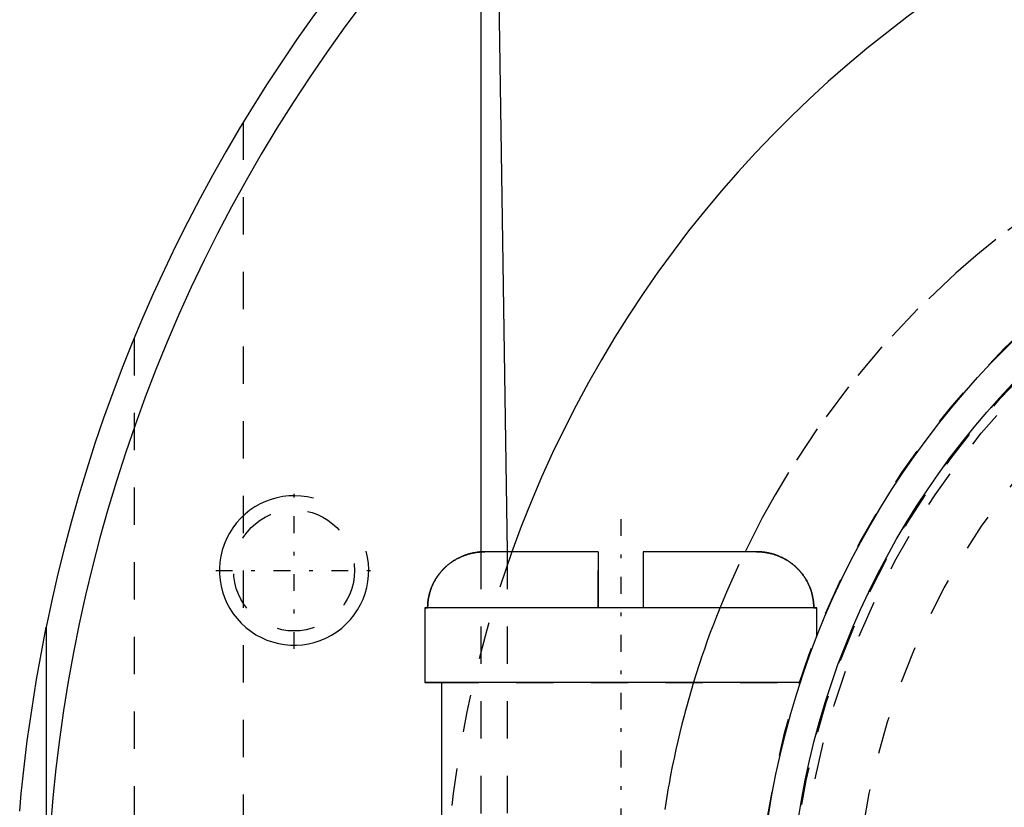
# Model space of a CAD drawing. Extents: x -394 to 171, y -70 to 72.
# Tile 3 of 11: x -392 to -366, y 4 to 25. Entities that reach past the tile are written whole.
import ezdxf

# ---------------------------------------------------------------- set-up
doc = ezdxf.new("R2010")
doc.units = 0
doc.linetypes.add('CENTER', pattern=[1.5, 0.45, -0.5, 0.05, -0.5])
doc.linetypes.add('DASHED', pattern=[2, 1, -1])
for name, color, linetype in [('AM_0', 7, 'CONTINUOUS'), ('AM_10', 7, 'CONTINUOUS'), ('AM_3', 7, 'DASHED'), ('AM_7', 7, 'CENTER')]:
    doc.layers.add(name, color=color, linetype=linetype)

msp = doc.modelspace()

# ---------------------------------------------------------------- linework, layer by layer
at = {"layer": 'AM_0', "color": 7, "linetype": 'CONTINUOUS'}
for p, q in [((-379.549, 27.783), (-379.291, 10.5)), ((-380, 27.295), (-380, 10.496)), ((-376.85, 10.5), (-379.89, 10.5)), ((-376.85, 10.5), (-376.85, 9)), ((-372.61, 10.5), (-375.65, 10.5)), ((-375.65, 10.5), (-375.65, 9)), ((-381.5, 9), (-381.5, 7)), ((-371, 9), (-381.5, 9)), ((-371, 8.216), (-371, 9)), ((-391.645, 8.483), (-391.645, 0.158)), ((-381.5, 7), (-381.054, 7)), ((-371.436, 7), (-381.5, 7)), ((-381.05, 7), (-381.05, -7)), ((-371.45, 6.957), (-371.45, 7))]:
    msp.add_line(p, q, dxfattribs=at)
for points in [[(-379.89, 10.5, 0), (-379.901, 10.5, 0), (-379.922, 10.5, 0), (-379.943, 10.499, 0), (-379.954, 10.499, 0), (-379.965, 10.498, 0), (-379.986, 10.497, 0), (-380.008, 10.496, 0), (-380.03, 10.494, 0), (-380.052, 10.492, 0), (-380.075, 10.489, 0), (-380.086, 10.488, 0), (-380.097, 10.486, 0), (-380.119, 10.483, 0), (-380.142, 10.48, 0), (-380.164, 10.476, 0), (-380.186, 10.472, 0), (-380.209, 10.468, 0), (-380.22, 10.465, 0), (-380.231, 10.463, 0), (-380.253, 10.458, 0), (-380.275, 10.453, 0), (-380.286, 10.45, 0), (-380.297, 10.447, 0), (-380.318, 10.441, 0), (-380.34, 10.435, 0), (-380.35, 10.432, 0), (-380.361, 10.428, 0), (-380.382, 10.422, 0), (-380.403, 10.415, 0), (-380.423, 10.407, 0), (-380.443, 10.4, 0), (-380.463, 10.392, 0), (-380.473, 10.388, 0), (-380.482, 10.385, 0), (-380.502, 10.377, 0), (-380.521, 10.368, 0), (-380.541, 10.359, 0), (-380.56, 10.35, 0), (-380.58, 10.341, 0), (-380.59, 10.336, 0), (-380.6, 10.331, 0), (-380.619, 10.321, 0), (-380.639, 10.31, 0), (-380.659, 10.299, 0), (-380.678, 10.288, 0), (-380.697, 10.277, 0), (-380.707, 10.271, 0), (-380.717, 10.265, 0), (-380.736, 10.253, 0), (-380.755, 10.24, 0), (-380.774, 10.227, 0), (-380.792, 10.214, 0), (-380.81, 10.201, 0), (-380.82, 10.194, 0), (-380.829, 10.188, 0), (-380.846, 10.174, 0), (-380.864, 10.16, 0), (-380.881, 10.146, 0), (-380.898, 10.132, 0), (-380.914, 10.118, 0), (-380.923, 10.11, 0), (-380.931, 10.103, 0), (-380.946, 10.089, 0), (-380.962, 10.074, 0), (-380.97, 10.067, 0), (-380.977, 10.059, 0), (-380.992, 10.045, 0), (-381.007, 10.029, 0), (-381.014, 10.022, 0), (-381.021, 10.014, 0), (-381.036, 9.998, 0), (-381.05, 9.982, 0), (-381.065, 9.965, 0), (-381.079, 9.948, 0), (-381.093, 9.931, 0), (-381.1, 9.922, 0), (-381.107, 9.913, 0), (-381.121, 9.896, 0), (-381.134, 9.877, 0), (-381.148, 9.859, 0), (-381.161, 9.84, 0), (-381.173, 9.822, 0), (-381.18, 9.812, 0), (-381.186, 9.803, 0), (-381.198, 9.784, 0), (-381.21, 9.764, 0), (-381.221, 9.745, 0), (-381.232, 9.725, 0), (-381.243, 9.706, 0), (-381.248, 9.696, 0), (-381.253, 9.686, 0), (-381.264, 9.667, 0), (-381.273, 9.647, 0), (-381.283, 9.628, 0), (-381.291, 9.608, 0), (-381.3, 9.589, 0), (-381.304, 9.579, 0), (-381.308, 9.57, 0), (-381.316, 9.55, 0), (-381.324, 9.53, 0), (-381.331, 9.51, 0), (-381.339, 9.49, 0), (-381.346, 9.469, 0), (-381.349, 9.459, 0), (-381.353, 9.448, 0), (-381.359, 9.427, 0), (-381.366, 9.406, 0), (-381.369, 9.395, 0), (-381.372, 9.384, 0), (-381.377, 9.362, 0), (-381.383, 9.34, 0), (-381.385, 9.329, 0), (-381.388, 9.318, 0), (-381.392, 9.296, 0), (-381.397, 9.274, 0), (-381.401, 9.251, 0), (-381.404, 9.229, 0), (-381.408, 9.207, 0), (-381.409, 9.196, 0), (-381.411, 9.184, 0), (-381.413, 9.162, 0), (-381.416, 9.14, 0), (-381.418, 9.118, 0), (-381.419, 9.096, 0), (-381.42, 9.074, 0), (-381.421, 9.064, 0), (-381.421, 9.053, 0), (-381.422, 9.032, 0), (-381.422, 9.01, 0), (-381.422, 9, 0)], [(-372.61, 10.5, 0), (-372.599, 10.5, 0), (-372.578, 10.5, 0), (-372.557, 10.499, 0), (-372.546, 10.499, 0), (-372.535, 10.498, 0), (-372.514, 10.497, 0), (-372.492, 10.496, 0), (-372.47, 10.494, 0), (-372.448, 10.492, 0), (-372.425, 10.489, 0), (-372.414, 10.488, 0), (-372.403, 10.486, 0), (-372.381, 10.483, 0), (-372.358, 10.48, 0), (-372.336, 10.476, 0), (-372.314, 10.472, 0), (-372.291, 10.468, 0), (-372.28, 10.465, 0), (-372.269, 10.463, 0), (-372.247, 10.458, 0), (-372.225, 10.453, 0), (-372.214, 10.45, 0), (-372.203, 10.447, 0), (-372.182, 10.441, 0), (-372.16, 10.435, 0), (-372.15, 10.432, 0), (-372.139, 10.428, 0), (-372.118, 10.422, 0), (-372.097, 10.415, 0), (-372.077, 10.407, 0), (-372.057, 10.4, 0), (-372.037, 10.392, 0), (-372.027, 10.388, 0), (-372.018, 10.385, 0), (-371.998, 10.377, 0), (-371.979, 10.368, 0), (-371.959, 10.359, 0), (-371.94, 10.35, 0), (-371.92, 10.341, 0), (-371.91, 10.336, 0), (-371.9, 10.331, 0), (-371.881, 10.321, 0), (-371.861, 10.31, 0), (-371.841, 10.299, 0), (-371.822, 10.288, 0), (-371.803, 10.277, 0), (-371.793, 10.271, 0), (-371.783, 10.265, 0), (-371.764, 10.253, 0), (-371.745, 10.24, 0), (-371.726, 10.227, 0), (-371.708, 10.214, 0), (-371.69, 10.201, 0), (-371.68, 10.194, 0), (-371.671, 10.188, 0), (-371.654, 10.174, 0), (-371.636, 10.16, 0), (-371.619, 10.146, 0), (-371.602, 10.132, 0), (-371.586, 10.118, 0), (-371.577, 10.11, 0), (-371.569, 10.103, 0), (-371.554, 10.089, 0), (-371.538, 10.074, 0), (-371.53, 10.067, 0), (-371.523, 10.059, 0), (-371.508, 10.045, 0), (-371.493, 10.029, 0), (-371.486, 10.022, 0), (-371.479, 10.014, 0), (-371.464, 9.998, 0), (-371.45, 9.982, 0), (-371.435, 9.965, 0), (-371.421, 9.948, 0), (-371.407, 9.931, 0), (-371.4, 9.922, 0), (-371.393, 9.913, 0), (-371.379, 9.896, 0), (-371.366, 9.877, 0), (-371.352, 9.859, 0), (-371.339, 9.84, 0), (-371.327, 9.822, 0), (-371.32, 9.812, 0), (-371.314, 9.803, 0), (-371.302, 9.784, 0), (-371.29, 9.764, 0), (-371.279, 9.745, 0), (-371.268, 9.725, 0), (-371.257, 9.706, 0), (-371.252, 9.696, 0), (-371.247, 9.686, 0), (-371.236, 9.667, 0), (-371.227, 9.647, 0), (-371.217, 9.628, 0), (-371.209, 9.608, 0), (-371.2, 9.589, 0), (-371.196, 9.579, 0), (-371.192, 9.57, 0), (-371.184, 9.55, 0), (-371.176, 9.53, 0), (-371.169, 9.51, 0), (-371.161, 9.49, 0), (-371.154, 9.469, 0), (-371.151, 9.459, 0), (-371.147, 9.448, 0), (-371.141, 9.427, 0), (-371.134, 9.406, 0), (-371.131, 9.395, 0), (-371.128, 9.384, 0), (-371.123, 9.362, 0), (-371.117, 9.34, 0), (-371.115, 9.329, 0), (-371.112, 9.318, 0), (-371.108, 9.296, 0), (-371.103, 9.274, 0), (-371.099, 9.251, 0), (-371.096, 9.229, 0), (-371.092, 9.207, 0), (-371.091, 9.196, 0), (-371.089, 9.184, 0), (-371.087, 9.162, 0), (-371.084, 9.14, 0), (-371.082, 9.118, 0), (-371.081, 9.096, 0), (-371.08, 9.074, 0), (-371.079, 9.064, 0), (-371.079, 9.053, 0), (-371.078, 9.032, 0), (-371.078, 9.01, 0), (-371.078, 9, 0)], [(-371.078, 9, 0), (-371.078, 9.01, 0), (-371.078, 9.032, 0), (-371.079, 9.053, 0), (-371.079, 9.064, 0), (-371.08, 9.074, 0), (-371.081, 9.096, 0), (-371.082, 9.118, 0), (-371.084, 9.14, 0), (-371.087, 9.162, 0), (-371.089, 9.184, 0), (-371.091, 9.196, 0), (-371.092, 9.207, 0), (-371.096, 9.229, 0), (-371.099, 9.251, 0), (-371.103, 9.274, 0), (-371.108, 9.296, 0), (-371.112, 9.318, 0), (-371.115, 9.329, 0), (-371.117, 9.34, 0), (-371.123, 9.362, 0), (-371.128, 9.384, 0), (-371.131, 9.395, 0), (-371.134, 9.406, 0), (-371.141, 9.427, 0), (-371.147, 9.448, 0), (-371.151, 9.459, 0), (-371.154, 9.469, 0), (-371.161, 9.49, 0), (-371.169, 9.51, 0), (-371.176, 9.53, 0), (-371.184, 9.55, 0), (-371.192, 9.57, 0), (-371.196, 9.579, 0), (-371.2, 9.589, 0), (-371.209, 9.608, 0), (-371.217, 9.628, 0), (-371.227, 9.647, 0), (-371.236, 9.667, 0), (-371.247, 9.686, 0), (-371.252, 9.696, 0), (-371.257, 9.706, 0), (-371.268, 9.725, 0), (-371.279, 9.745, 0), (-371.29, 9.764, 0), (-371.302, 9.784, 0), (-371.314, 9.803, 0), (-371.32, 9.812, 0), (-371.327, 9.822, 0), (-371.339, 9.84, 0), (-371.352, 9.859, 0), (-371.366, 9.877, 0), (-371.379, 9.896, 0), (-371.393, 9.913, 0), (-371.4, 9.922, 0), (-371.407, 9.931, 0), (-371.421, 9.948, 0), (-371.435, 9.965, 0), (-371.45, 9.982, 0), (-371.464, 9.998, 0), (-371.479, 10.014, 0), (-371.486, 10.022, 0), (-371.493, 10.029, 0), (-371.508, 10.045, 0), (-371.523, 10.059, 0), (-371.53, 10.067, 0), (-371.538, 10.074, 0), (-371.554, 10.089, 0), (-371.569, 10.103, 0), (-371.577, 10.11, 0), (-371.586, 10.118, 0), (-371.602, 10.132, 0), (-371.619, 10.146, 0), (-371.636, 10.16, 0), (-371.654, 10.174, 0), (-371.671, 10.188, 0), (-371.68, 10.194, 0), (-371.69, 10.201, 0), (-371.708, 10.214, 0), (-371.726, 10.227, 0), (-371.745, 10.24, 0), (-371.764, 10.253, 0), (-371.783, 10.265, 0), (-371.793, 10.271, 0), (-371.803, 10.277, 0), (-371.822, 10.288, 0), (-371.841, 10.299, 0), (-371.861, 10.31, 0), (-371.881, 10.321, 0), (-371.9, 10.331, 0), (-371.91, 10.336, 0), (-371.92, 10.341, 0), (-371.94, 10.35, 0), (-371.959, 10.359, 0), (-371.979, 10.368, 0), (-371.998, 10.377, 0), (-372.018, 10.385, 0), (-372.027, 10.388, 0), (-372.037, 10.392, 0), (-372.057, 10.4, 0), (-372.077, 10.407, 0), (-372.097, 10.415, 0), (-372.118, 10.422, 0), (-372.139, 10.428, 0), (-372.15, 10.432, 0), (-372.16, 10.435, 0), (-372.182, 10.441, 0), (-372.203, 10.447, 0), (-372.214, 10.45, 0), (-372.225, 10.453, 0), (-372.247, 10.458, 0), (-372.269, 10.463, 0), (-372.28, 10.465, 0), (-372.291, 10.468, 0), (-372.314, 10.472, 0), (-372.336, 10.476, 0), (-372.358, 10.48, 0), (-372.381, 10.483, 0), (-372.403, 10.486, 0), (-372.414, 10.488, 0), (-372.425, 10.489, 0), (-372.448, 10.492, 0), (-372.47, 10.494, 0), (-372.492, 10.496, 0), (-372.514, 10.497, 0), (-372.535, 10.498, 0), (-372.546, 10.499, 0), (-372.557, 10.499, 0), (-372.578, 10.5, 0), (-372.599, 10.5, 0), (-372.61, 10.5, 0)], [(-392.351, 3.555, 0), (-392.309, 4.027, 0), (-392.286, 4.263, 0), (-392.261, 4.499, 0), (-392.208, 4.971, 0), (-392.15, 5.442, 0), (-391.905, 7.084, 0), (-391.645, 8.483, 0)]]:
    msp.add_polyline3d(points, dxfattribs=at)
for radius in [22.55, 21.75]:
    msp.add_circle((-350, 0), radius, dxfattribs=at)
for radius, start, end in [(41.645, 74.9953, 285.0047), (42.5, 106.8188, 168.4858), (40.559, 24.5423, 136.7643), (31, 193.0503, 160.2017)]:
    msp.add_arc((-350, 0), radius, start, end, dxfattribs=at)
at = {"layer": 'AM_10', "color": 7, "linetype": 'CONTINUOUS'}
msp.add_arc((-385, 10), 2, 75, 15, dxfattribs=at)
at = {"layer": 'AM_3', "color": 6, "linetype": 'DASHED'}
for p, q in [((-386.365, 21.997), (-386.365, -21.997)), ((-389.281, 16.224), (-389.281, -16.224)), ((-380, 10.496), (-380, -7.81)), ((-379.291, 10.5), (-379.288, -10.158)), ((-376.85, 9), (-376.85, 10.5)), ((-376.85, 9), (-376.85, 10.5)), ((-376.85, 9), (-376.85, 10.5)), ((-375.65, 10.5), (-375.65, 9)), ((-375.65, 10.5), (-375.65, 9)), ((-375.65, 10.5), (-375.65, 9)), ((-381.5, 9), (-381.422, 9)), ((-371.078, 9), (-371, 9)), ((-381.054, 7), (-371.436, 7))]:
    msp.add_line(p, q, dxfattribs=at)
for points in [[(-365.074, 19.697, 0), (-366.198, 18.862, 0), (-366.741, 18.42, 0), (-367.271, 17.963, 0), (-368.29, 17.003, 0), (-369.251, 15.986, 0), (-370.151, 14.914, 0), (-370.988, 13.792, 0), (-371.757, 12.624, 0), (-372.116, 12.023, 0), (-372.458, 11.412, 0), (-373.086, 10.162, 0), (-373.419, 9.417, 0), (-373.509, 9.202, 0), (-373.598, 8.986, 0), (-373.641, 8.878, 0), (-373.684, 8.769, 0), (-373.768, 8.552, 0), (-373.85, 8.334, 0), (-373.93, 8.115, 0), (-374.008, 7.895, 0), (-374.083, 7.674, 0), (-374.12, 7.564, 0), (-374.157, 7.453, 0), (-374.228, 7.231, 0), (-374.297, 7.008, 0), (-374.364, 6.785, 0), (-374.429, 6.561, 0), (-374.491, 6.336, 0), (-374.522, 6.224, 0), (-374.552, 6.111, 0), (-374.61, 5.885, 0), (-374.666, 5.659, 0), (-374.72, 5.432, 0), (-374.772, 5.205, 0), (-374.821, 4.977, 0), (-374.845, 4.863, 0), (-374.868, 4.748, 0), (-374.913, 4.52, 0), (-374.956, 4.29, 0), (-374.977, 4.176, 0), (-374.997, 4.061, 0), (-375.035, 3.831, 0), (-375.071, 3.6, 0)], [(-381.422, 9, 0), (-381.422, 9.01, 0), (-381.422, 9.032, 0), (-381.421, 9.053, 0), (-381.421, 9.064, 0), (-381.42, 9.074, 0), (-381.419, 9.096, 0), (-381.418, 9.118, 0), (-381.416, 9.14, 0), (-381.413, 9.162, 0), (-381.411, 9.184, 0), (-381.409, 9.196, 0), (-381.408, 9.207, 0), (-381.404, 9.229, 0), (-381.401, 9.251, 0), (-381.397, 9.274, 0), (-381.392, 9.296, 0), (-381.388, 9.318, 0), (-381.385, 9.329, 0), (-381.383, 9.34, 0), (-381.377, 9.362, 0), (-381.372, 9.384, 0), (-381.369, 9.395, 0), (-381.366, 9.406, 0), (-381.359, 9.427, 0), (-381.353, 9.448, 0), (-381.349, 9.459, 0), (-381.346, 9.469, 0), (-381.339, 9.49, 0), (-381.331, 9.51, 0), (-381.324, 9.53, 0), (-381.316, 9.55, 0), (-381.308, 9.57, 0), (-381.304, 9.579, 0), (-381.3, 9.589, 0), (-381.291, 9.608, 0), (-381.283, 9.628, 0), (-381.273, 9.647, 0), (-381.264, 9.667, 0), (-381.253, 9.686, 0), (-381.248, 9.696, 0), (-381.243, 9.706, 0), (-381.232, 9.725, 0), (-381.221, 9.745, 0), (-381.21, 9.764, 0), (-381.198, 9.784, 0), (-381.186, 9.803, 0), (-381.18, 9.812, 0), (-381.173, 9.822, 0), (-381.161, 9.84, 0), (-381.148, 9.859, 0), (-381.134, 9.877, 0), (-381.121, 9.896, 0), (-381.107, 9.913, 0), (-381.1, 9.922, 0), (-381.093, 9.931, 0), (-381.079, 9.948, 0), (-381.065, 9.965, 0), (-381.05, 9.982, 0), (-381.036, 9.998, 0), (-381.021, 10.014, 0), (-381.014, 10.022, 0), (-381.007, 10.029, 0), (-380.992, 10.045, 0), (-380.977, 10.059, 0), (-380.97, 10.067, 0), (-380.962, 10.074, 0), (-380.946, 10.089, 0), (-380.931, 10.103, 0), (-380.923, 10.11, 0), (-380.914, 10.118, 0), (-380.898, 10.132, 0), (-380.881, 10.146, 0), (-380.864, 10.16, 0), (-380.846, 10.174, 0), (-380.829, 10.188, 0), (-380.82, 10.194, 0), (-380.81, 10.201, 0), (-380.792, 10.214, 0), (-380.774, 10.227, 0), (-380.755, 10.24, 0), (-380.736, 10.253, 0), (-380.717, 10.265, 0), (-380.707, 10.271, 0), (-380.697, 10.277, 0), (-380.678, 10.288, 0), (-380.659, 10.299, 0), (-380.639, 10.31, 0), (-380.619, 10.321, 0), (-380.6, 10.331, 0), (-380.59, 10.336, 0), (-380.58, 10.341, 0), (-380.56, 10.35, 0), (-380.541, 10.359, 0), (-380.521, 10.368, 0), (-380.502, 10.377, 0), (-380.482, 10.385, 0), (-380.473, 10.388, 0), (-380.463, 10.392, 0), (-380.443, 10.4, 0), (-380.423, 10.407, 0), (-380.403, 10.415, 0), (-380.382, 10.422, 0), (-380.361, 10.428, 0), (-380.35, 10.432, 0), (-380.34, 10.435, 0), (-380.318, 10.441, 0), (-380.297, 10.447, 0), (-380.286, 10.45, 0), (-380.275, 10.453, 0), (-380.253, 10.458, 0), (-380.231, 10.463, 0), (-380.22, 10.465, 0), (-380.209, 10.468, 0), (-380.186, 10.472, 0), (-380.164, 10.476, 0), (-380.142, 10.48, 0), (-380.119, 10.483, 0), (-380.097, 10.486, 0), (-380.086, 10.488, 0), (-380.075, 10.489, 0), (-380.052, 10.492, 0), (-380.03, 10.494, 0), (-380.008, 10.496, 0), (-379.986, 10.497, 0), (-379.965, 10.498, 0), (-379.954, 10.499, 0), (-379.943, 10.499, 0), (-379.922, 10.5, 0), (-379.901, 10.5, 0), (-379.89, 10.5, 0)], [(-381.422, 9, 0), (-381.422, 9.01, 0), (-381.422, 9.032, 0), (-381.421, 9.053, 0), (-381.421, 9.064, 0), (-381.42, 9.074, 0), (-381.419, 9.096, 0), (-381.418, 9.118, 0), (-381.416, 9.14, 0), (-381.413, 9.162, 0), (-381.411, 9.184, 0), (-381.409, 9.196, 0), (-381.408, 9.207, 0), (-381.404, 9.229, 0), (-381.401, 9.251, 0), (-381.397, 9.274, 0), (-381.392, 9.296, 0), (-381.388, 9.318, 0), (-381.385, 9.329, 0), (-381.383, 9.34, 0), (-381.377, 9.362, 0), (-381.372, 9.384, 0), (-381.369, 9.395, 0), (-381.366, 9.406, 0), (-381.359, 9.427, 0), (-381.353, 9.448, 0), (-381.349, 9.459, 0), (-381.346, 9.469, 0), (-381.339, 9.49, 0), (-381.331, 9.51, 0), (-381.324, 9.53, 0), (-381.316, 9.55, 0), (-381.308, 9.57, 0), (-381.304, 9.579, 0), (-381.3, 9.589, 0), (-381.291, 9.608, 0), (-381.283, 9.628, 0), (-381.273, 9.647, 0), (-381.264, 9.667, 0), (-381.253, 9.686, 0), (-381.248, 9.696, 0), (-381.243, 9.706, 0), (-381.232, 9.725, 0), (-381.221, 9.745, 0), (-381.21, 9.764, 0), (-381.198, 9.784, 0), (-381.186, 9.803, 0), (-381.18, 9.812, 0), (-381.173, 9.822, 0), (-381.161, 9.84, 0), (-381.148, 9.859, 0), (-381.134, 9.877, 0), (-381.121, 9.896, 0), (-381.107, 9.913, 0), (-381.1, 9.922, 0), (-381.093, 9.931, 0), (-381.079, 9.948, 0), (-381.065, 9.965, 0), (-381.05, 9.982, 0), (-381.036, 9.998, 0), (-381.021, 10.014, 0), (-381.014, 10.022, 0), (-381.007, 10.029, 0), (-380.992, 10.045, 0), (-380.977, 10.059, 0), (-380.97, 10.067, 0), (-380.962, 10.074, 0), (-380.946, 10.089, 0), (-380.931, 10.103, 0), (-380.923, 10.11, 0), (-380.914, 10.118, 0), (-380.898, 10.132, 0), (-380.881, 10.146, 0), (-380.864, 10.16, 0), (-380.846, 10.174, 0), (-380.829, 10.188, 0), (-380.82, 10.194, 0), (-380.81, 10.201, 0), (-380.792, 10.214, 0), (-380.774, 10.227, 0), (-380.755, 10.24, 0), (-380.736, 10.253, 0), (-380.717, 10.265, 0), (-380.707, 10.271, 0), (-380.697, 10.277, 0), (-380.678, 10.288, 0), (-380.659, 10.299, 0), (-380.639, 10.31, 0), (-380.619, 10.321, 0), (-380.6, 10.331, 0), (-380.59, 10.336, 0), (-380.58, 10.341, 0), (-380.56, 10.35, 0), (-380.541, 10.359, 0), (-380.521, 10.368, 0), (-380.502, 10.377, 0), (-380.482, 10.385, 0), (-380.473, 10.388, 0), (-380.463, 10.392, 0), (-380.443, 10.4, 0), (-380.423, 10.407, 0), (-380.403, 10.415, 0), (-380.382, 10.422, 0), (-380.361, 10.428, 0), (-380.35, 10.432, 0), (-380.34, 10.435, 0), (-380.318, 10.441, 0), (-380.297, 10.447, 0), (-380.286, 10.45, 0), (-380.275, 10.453, 0), (-380.253, 10.458, 0), (-380.231, 10.463, 0), (-380.22, 10.465, 0), (-380.209, 10.468, 0), (-380.186, 10.472, 0), (-380.164, 10.476, 0), (-380.142, 10.48, 0), (-380.119, 10.483, 0), (-380.097, 10.486, 0), (-380.086, 10.488, 0), (-380.075, 10.489, 0), (-380.052, 10.492, 0), (-380.03, 10.494, 0), (-380.008, 10.496, 0), (-379.986, 10.497, 0), (-379.965, 10.498, 0), (-379.954, 10.499, 0), (-379.943, 10.499, 0), (-379.922, 10.5, 0), (-379.901, 10.5, 0), (-379.89, 10.5, 0)], [(-379.89, 10.5, 0), (-379.901, 10.5, 0), (-379.922, 10.5, 0), (-379.943, 10.499, 0), (-379.954, 10.499, 0), (-379.965, 10.498, 0), (-379.986, 10.497, 0), (-380.008, 10.496, 0), (-380.03, 10.494, 0), (-380.052, 10.492, 0), (-380.075, 10.489, 0), (-380.086, 10.488, 0), (-380.097, 10.486, 0), (-380.119, 10.483, 0), (-380.142, 10.48, 0), (-380.164, 10.476, 0), (-380.186, 10.472, 0), (-380.209, 10.468, 0), (-380.22, 10.465, 0), (-380.231, 10.463, 0), (-380.253, 10.458, 0), (-380.275, 10.453, 0), (-380.286, 10.45, 0), (-380.297, 10.447, 0), (-380.318, 10.441, 0), (-380.34, 10.435, 0), (-380.35, 10.432, 0), (-380.361, 10.428, 0), (-380.382, 10.422, 0), (-380.403, 10.415, 0), (-380.423, 10.407, 0), (-380.443, 10.4, 0), (-380.463, 10.392, 0), (-380.473, 10.388, 0), (-380.482, 10.385, 0), (-380.502, 10.377, 0), (-380.521, 10.368, 0), (-380.541, 10.359, 0), (-380.56, 10.35, 0), (-380.58, 10.341, 0), (-380.59, 10.336, 0), (-380.6, 10.331, 0), (-380.619, 10.321, 0), (-380.639, 10.31, 0), (-380.659, 10.299, 0), (-380.678, 10.288, 0), (-380.697, 10.277, 0), (-380.707, 10.271, 0), (-380.717, 10.265, 0), (-380.736, 10.253, 0), (-380.755, 10.24, 0), (-380.774, 10.227, 0), (-380.792, 10.214, 0), (-380.81, 10.201, 0), (-380.82, 10.194, 0), (-380.829, 10.188, 0), (-380.846, 10.174, 0), (-380.864, 10.16, 0), (-380.881, 10.146, 0), (-380.898, 10.132, 0), (-380.914, 10.118, 0), (-380.923, 10.11, 0), (-380.931, 10.103, 0), (-380.946, 10.089, 0), (-380.962, 10.074, 0), (-380.97, 10.067, 0), (-380.977, 10.059, 0), (-380.992, 10.045, 0), (-381.007, 10.029, 0), (-381.014, 10.022, 0), (-381.021, 10.014, 0), (-381.036, 9.998, 0), (-381.05, 9.982, 0), (-381.065, 9.965, 0), (-381.079, 9.948, 0), (-381.093, 9.931, 0), (-381.1, 9.922, 0), (-381.107, 9.913, 0), (-381.121, 9.896, 0), (-381.134, 9.877, 0), (-381.148, 9.859, 0), (-381.161, 9.84, 0), (-381.173, 9.822, 0), (-381.18, 9.812, 0), (-381.186, 9.803, 0), (-381.198, 9.784, 0), (-381.21, 9.764, 0), (-381.221, 9.745, 0), (-381.232, 9.725, 0), (-381.243, 9.706, 0), (-381.248, 9.696, 0), (-381.253, 9.686, 0), (-381.264, 9.667, 0), (-381.273, 9.647, 0), (-381.283, 9.628, 0), (-381.291, 9.608, 0), (-381.3, 9.589, 0), (-381.304, 9.579, 0), (-381.308, 9.57, 0), (-381.316, 9.55, 0), (-381.324, 9.53, 0), (-381.331, 9.51, 0), (-381.339, 9.49, 0), (-381.346, 9.469, 0), (-381.349, 9.459, 0), (-381.353, 9.448, 0), (-381.359, 9.427, 0), (-381.366, 9.406, 0), (-381.369, 9.395, 0), (-381.372, 9.384, 0), (-381.377, 9.362, 0), (-381.383, 9.34, 0), (-381.385, 9.329, 0), (-381.388, 9.318, 0), (-381.392, 9.296, 0), (-381.397, 9.274, 0), (-381.401, 9.251, 0), (-381.404, 9.229, 0), (-381.408, 9.207, 0), (-381.409, 9.196, 0), (-381.411, 9.184, 0), (-381.413, 9.162, 0), (-381.416, 9.14, 0), (-381.418, 9.118, 0), (-381.419, 9.096, 0), (-381.42, 9.074, 0), (-381.421, 9.064, 0), (-381.421, 9.053, 0), (-381.422, 9.032, 0), (-381.422, 9.01, 0), (-381.422, 9, 0)], [(-381.422, 9, 0), (-381.422, 9.01, 0), (-381.422, 9.032, 0), (-381.421, 9.053, 0), (-381.421, 9.064, 0), (-381.42, 9.074, 0), (-381.419, 9.096, 0), (-381.418, 9.118, 0), (-381.416, 9.14, 0), (-381.413, 9.162, 0), (-381.411, 9.184, 0), (-381.409, 9.196, 0), (-381.408, 9.207, 0), (-381.404, 9.229, 0), (-381.401, 9.251, 0), (-381.397, 9.274, 0), (-381.392, 9.296, 0), (-381.388, 9.318, 0), (-381.385, 9.329, 0), (-381.383, 9.34, 0), (-381.377, 9.362, 0), (-381.372, 9.384, 0), (-381.369, 9.395, 0), (-381.366, 9.406, 0), (-381.359, 9.427, 0), (-381.353, 9.448, 0), (-381.349, 9.459, 0), (-381.346, 9.469, 0), (-381.339, 9.49, 0), (-381.331, 9.51, 0), (-381.324, 9.53, 0), (-381.316, 9.55, 0), (-381.308, 9.57, 0), (-381.304, 9.579, 0), (-381.3, 9.589, 0), (-381.291, 9.608, 0), (-381.283, 9.628, 0), (-381.273, 9.647, 0), (-381.264, 9.667, 0), (-381.253, 9.686, 0), (-381.248, 9.696, 0), (-381.243, 9.706, 0), (-381.232, 9.725, 0), (-381.221, 9.745, 0), (-381.21, 9.764, 0), (-381.198, 9.784, 0), (-381.186, 9.803, 0), (-381.18, 9.812, 0), (-381.173, 9.822, 0), (-381.161, 9.84, 0), (-381.148, 9.859, 0), (-381.134, 9.877, 0), (-381.121, 9.896, 0), (-381.107, 9.913, 0), (-381.1, 9.922, 0), (-381.093, 9.931, 0), (-381.079, 9.948, 0), (-381.065, 9.965, 0), (-381.05, 9.982, 0), (-381.036, 9.998, 0), (-381.021, 10.014, 0), (-381.014, 10.022, 0), (-381.007, 10.029, 0), (-380.992, 10.045, 0), (-380.977, 10.059, 0), (-380.97, 10.067, 0), (-380.962, 10.074, 0), (-380.946, 10.089, 0), (-380.931, 10.103, 0), (-380.923, 10.11, 0), (-380.914, 10.118, 0), (-380.898, 10.132, 0), (-380.881, 10.146, 0), (-380.864, 10.16, 0), (-380.846, 10.174, 0), (-380.829, 10.188, 0), (-380.82, 10.194, 0), (-380.81, 10.201, 0), (-380.792, 10.214, 0), (-380.774, 10.227, 0), (-380.755, 10.24, 0), (-380.736, 10.253, 0), (-380.717, 10.265, 0), (-380.707, 10.271, 0), (-380.697, 10.277, 0), (-380.678, 10.288, 0), (-380.659, 10.299, 0), (-380.639, 10.31, 0), (-380.619, 10.321, 0), (-380.6, 10.331, 0), (-380.59, 10.336, 0), (-380.58, 10.341, 0), (-380.56, 10.35, 0), (-380.541, 10.359, 0), (-380.521, 10.368, 0), (-380.502, 10.377, 0), (-380.482, 10.385, 0), (-380.473, 10.388, 0), (-380.463, 10.392, 0), (-380.443, 10.4, 0), (-380.423, 10.407, 0), (-380.403, 10.415, 0), (-380.382, 10.422, 0), (-380.361, 10.428, 0), (-380.35, 10.432, 0), (-380.34, 10.435, 0), (-380.318, 10.441, 0), (-380.297, 10.447, 0), (-380.286, 10.45, 0), (-380.275, 10.453, 0), (-380.253, 10.458, 0), (-380.231, 10.463, 0), (-380.22, 10.465, 0), (-380.209, 10.468, 0), (-380.186, 10.472, 0), (-380.164, 10.476, 0), (-380.142, 10.48, 0), (-380.119, 10.483, 0), (-380.097, 10.486, 0), (-380.086, 10.488, 0), (-380.075, 10.489, 0), (-380.052, 10.492, 0), (-380.03, 10.494, 0), (-380.008, 10.496, 0), (-379.986, 10.497, 0), (-379.965, 10.498, 0), (-379.954, 10.499, 0), (-379.943, 10.499, 0), (-379.922, 10.5, 0), (-379.901, 10.5, 0), (-379.89, 10.5, 0)], [(-381.422, 9, 0), (-381.422, 9.01, 0), (-381.422, 9.031, 0), (-381.421, 9.051, 0), (-381.421, 9.062, 0), (-381.421, 9.072, 0), (-381.419, 9.093, 0), (-381.418, 9.114, 0), (-381.416, 9.136, 0), (-381.414, 9.157, 0), (-381.411, 9.179, 0), (-381.41, 9.189, 0), (-381.409, 9.2, 0), (-381.406, 9.222, 0), (-381.402, 9.243, 0), (-381.398, 9.265, 0), (-381.394, 9.287, 0), (-381.39, 9.308, 0), (-381.387, 9.319, 0), (-381.385, 9.329, 0), (-381.38, 9.351, 0), (-381.375, 9.372, 0), (-381.372, 9.383, 0), (-381.369, 9.393, 0), (-381.363, 9.414, 0), (-381.357, 9.435, 0), (-381.354, 9.445, 0), (-381.35, 9.455, 0), (-381.344, 9.475, 0), (-381.337, 9.495, 0), (-381.33, 9.515, 0), (-381.322, 9.534, 0), (-381.315, 9.553, 0), (-381.311, 9.563, 0), (-381.307, 9.572, 0), (-381.299, 9.591, 0), (-381.291, 9.61, 0), (-381.282, 9.629, 0), (-381.273, 9.647, 0), (-381.264, 9.666, 0), (-381.259, 9.676, 0), (-381.254, 9.685, 0), (-381.244, 9.704, 0), (-381.233, 9.723, 0), (-381.223, 9.742, 0), (-381.212, 9.761, 0), (-381.2, 9.78, 0), (-381.194, 9.789, 0), (-381.189, 9.798, 0), (-381.177, 9.817, 0), (-381.164, 9.835, 0), (-381.152, 9.853, 0), (-381.139, 9.871, 0), (-381.126, 9.888, 0), (-381.12, 9.897, 0), (-381.113, 9.906, 0), (-381.1, 9.923, 0), (-381.086, 9.94, 0), (-381.072, 9.956, 0), (-381.058, 9.973, 0), (-381.044, 9.989, 0), (-381.037, 9.997, 0), (-381.03, 10.004, 0), (-381.016, 10.02, 0), (-381.002, 10.034, 0), (-380.995, 10.042, 0), (-380.987, 10.049, 0), (-380.973, 10.063, 0), (-380.958, 10.077, 0), (-380.951, 10.085, 0), (-380.943, 10.092, 0), (-380.928, 10.106, 0), (-380.912, 10.12, 0), (-380.896, 10.133, 0), (-380.88, 10.147, 0), (-380.863, 10.161, 0), (-380.855, 10.168, 0), (-380.846, 10.174, 0), (-380.829, 10.188, 0), (-380.811, 10.201, 0), (-380.794, 10.213, 0), (-380.776, 10.226, 0), (-380.757, 10.238, 0), (-380.748, 10.244, 0), (-380.739, 10.25, 0), (-380.721, 10.262, 0), (-380.702, 10.274, 0), (-380.683, 10.285, 0), (-380.664, 10.296, 0), (-380.645, 10.307, 0), (-380.636, 10.312, 0), (-380.626, 10.317, 0), (-380.607, 10.327, 0), (-380.588, 10.337, 0), (-380.569, 10.346, 0), (-380.55, 10.355, 0), (-380.531, 10.364, 0), (-380.522, 10.368, 0), (-380.512, 10.372, 0), (-380.494, 10.38, 0), (-380.475, 10.388, 0), (-380.456, 10.395, 0), (-380.437, 10.402, 0), (-380.417, 10.41, 0), (-380.407, 10.413, 0), (-380.397, 10.416, 0), (-380.377, 10.423, 0), (-380.357, 10.43, 0), (-380.346, 10.433, 0), (-380.336, 10.436, 0), (-380.315, 10.442, 0), (-380.294, 10.448, 0), (-380.284, 10.45, 0), (-380.273, 10.453, 0), (-380.252, 10.458, 0), (-380.23, 10.463, 0), (-380.209, 10.468, 0), (-380.187, 10.472, 0), (-380.166, 10.476, 0), (-380.155, 10.478, 0), (-380.144, 10.48, 0), (-380.122, 10.483, 0), (-380.101, 10.486, 0), (-380.079, 10.489, 0), (-380.058, 10.491, 0), (-380.036, 10.493, 0), (-380.026, 10.494, 0), (-380.015, 10.495, 0), (-379.994, 10.497, 0), (-379.973, 10.498, 0), (-379.962, 10.498, 0)], [(-379.962, 10.498, 0), (-379.95, 10.499, 0), (-379.926, 10.5, 0), (-379.902, 10.5, 0), (-379.89, 10.5, 0)], [(-372.61, 10.5, 0), (-372.599, 10.5, 0), (-372.578, 10.5, 0), (-372.557, 10.499, 0), (-372.546, 10.499, 0), (-372.535, 10.498, 0), (-372.514, 10.497, 0), (-372.492, 10.496, 0), (-372.47, 10.494, 0), (-372.448, 10.492, 0), (-372.425, 10.489, 0), (-372.414, 10.488, 0), (-372.403, 10.486, 0), (-372.381, 10.483, 0), (-372.358, 10.48, 0), (-372.336, 10.476, 0), (-372.314, 10.472, 0), (-372.291, 10.468, 0), (-372.28, 10.465, 0), (-372.269, 10.463, 0), (-372.247, 10.458, 0), (-372.225, 10.453, 0), (-372.214, 10.45, 0), (-372.203, 10.447, 0), (-372.182, 10.441, 0), (-372.16, 10.435, 0), (-372.15, 10.432, 0), (-372.139, 10.428, 0), (-372.118, 10.422, 0), (-372.097, 10.415, 0), (-372.077, 10.407, 0), (-372.057, 10.4, 0), (-372.037, 10.392, 0), (-372.027, 10.388, 0), (-372.018, 10.385, 0), (-371.998, 10.377, 0), (-371.979, 10.368, 0), (-371.959, 10.359, 0), (-371.94, 10.35, 0), (-371.92, 10.341, 0), (-371.91, 10.336, 0), (-371.9, 10.331, 0), (-371.881, 10.321, 0), (-371.861, 10.31, 0), (-371.841, 10.299, 0), (-371.822, 10.288, 0), (-371.803, 10.277, 0), (-371.793, 10.271, 0), (-371.783, 10.265, 0), (-371.764, 10.253, 0), (-371.745, 10.24, 0), (-371.726, 10.227, 0), (-371.708, 10.214, 0), (-371.69, 10.201, 0), (-371.68, 10.194, 0), (-371.671, 10.188, 0), (-371.654, 10.174, 0), (-371.636, 10.16, 0), (-371.619, 10.146, 0), (-371.602, 10.132, 0), (-371.586, 10.118, 0), (-371.577, 10.11, 0), (-371.569, 10.103, 0), (-371.554, 10.089, 0), (-371.538, 10.074, 0), (-371.53, 10.067, 0), (-371.523, 10.059, 0), (-371.508, 10.045, 0), (-371.493, 10.029, 0), (-371.486, 10.022, 0), (-371.479, 10.014, 0), (-371.464, 9.998, 0), (-371.45, 9.982, 0), (-371.435, 9.965, 0), (-371.421, 9.948, 0), (-371.407, 9.931, 0), (-371.4, 9.922, 0), (-371.393, 9.913, 0), (-371.379, 9.896, 0), (-371.366, 9.877, 0), (-371.352, 9.859, 0), (-371.339, 9.84, 0), (-371.327, 9.822, 0), (-371.32, 9.812, 0), (-371.314, 9.803, 0), (-371.302, 9.784, 0), (-371.29, 9.764, 0), (-371.279, 9.745, 0), (-371.268, 9.725, 0), (-371.257, 9.706, 0), (-371.252, 9.696, 0), (-371.247, 9.686, 0), (-371.236, 9.667, 0), (-371.227, 9.647, 0), (-371.217, 9.628, 0), (-371.209, 9.608, 0), (-371.2, 9.589, 0), (-371.196, 9.579, 0), (-371.192, 9.57, 0), (-371.184, 9.55, 0), (-371.176, 9.53, 0), (-371.169, 9.51, 0), (-371.161, 9.49, 0), (-371.154, 9.469, 0), (-371.151, 9.459, 0), (-371.147, 9.448, 0), (-371.141, 9.427, 0), (-371.134, 9.406, 0), (-371.131, 9.395, 0), (-371.128, 9.384, 0), (-371.123, 9.362, 0), (-371.117, 9.34, 0), (-371.115, 9.329, 0), (-371.112, 9.318, 0), (-371.108, 9.296, 0), (-371.103, 9.274, 0), (-371.099, 9.251, 0), (-371.096, 9.229, 0), (-371.092, 9.207, 0), (-371.091, 9.196, 0), (-371.089, 9.184, 0), (-371.087, 9.162, 0), (-371.084, 9.14, 0), (-371.082, 9.118, 0), (-371.081, 9.096, 0), (-371.08, 9.074, 0), (-371.079, 9.064, 0), (-371.079, 9.053, 0), (-371.078, 9.032, 0), (-371.078, 9.01, 0), (-371.078, 9, 0)], [(-372.464, 10.493, 0), (-372.489, 10.495, 0), (-372.538, 10.498, 0), (-372.586, 10.5, 0), (-372.61, 10.5, 0)], [(-372.61, 10.5, 0), (-372.599, 10.5, 0), (-372.578, 10.5, 0), (-372.557, 10.499, 0), (-372.546, 10.499, 0), (-372.535, 10.498, 0), (-372.514, 10.497, 0), (-372.492, 10.496, 0), (-372.47, 10.494, 0), (-372.448, 10.492, 0), (-372.425, 10.489, 0), (-372.414, 10.488, 0), (-372.403, 10.486, 0), (-372.381, 10.483, 0), (-372.358, 10.48, 0), (-372.336, 10.476, 0), (-372.314, 10.472, 0), (-372.291, 10.468, 0), (-372.28, 10.465, 0), (-372.269, 10.463, 0), (-372.247, 10.458, 0), (-372.225, 10.453, 0), (-372.214, 10.45, 0), (-372.203, 10.447, 0), (-372.182, 10.441, 0), (-372.16, 10.435, 0), (-372.15, 10.432, 0), (-372.139, 10.428, 0), (-372.118, 10.422, 0), (-372.097, 10.415, 0), (-372.077, 10.407, 0), (-372.057, 10.4, 0), (-372.037, 10.392, 0), (-372.027, 10.388, 0), (-372.018, 10.385, 0), (-371.998, 10.377, 0), (-371.979, 10.368, 0), (-371.959, 10.359, 0), (-371.94, 10.35, 0), (-371.92, 10.341, 0), (-371.91, 10.336, 0), (-371.9, 10.331, 0), (-371.881, 10.321, 0), (-371.861, 10.31, 0), (-371.841, 10.299, 0), (-371.822, 10.288, 0), (-371.803, 10.277, 0), (-371.793, 10.271, 0), (-371.783, 10.265, 0), (-371.764, 10.253, 0), (-371.745, 10.24, 0), (-371.726, 10.227, 0), (-371.708, 10.214, 0), (-371.69, 10.201, 0), (-371.68, 10.194, 0), (-371.671, 10.188, 0), (-371.654, 10.174, 0), (-371.636, 10.16, 0), (-371.619, 10.146, 0), (-371.602, 10.132, 0), (-371.586, 10.118, 0), (-371.577, 10.11, 0), (-371.569, 10.103, 0), (-371.554, 10.089, 0), (-371.538, 10.074, 0), (-371.53, 10.067, 0), (-371.523, 10.059, 0), (-371.508, 10.045, 0), (-371.493, 10.029, 0), (-371.486, 10.022, 0), (-371.479, 10.014, 0), (-371.464, 9.998, 0), (-371.45, 9.982, 0), (-371.435, 9.965, 0), (-371.421, 9.948, 0), (-371.407, 9.931, 0), (-371.4, 9.922, 0), (-371.393, 9.913, 0), (-371.379, 9.896, 0), (-371.366, 9.877, 0), (-371.352, 9.859, 0), (-371.339, 9.84, 0), (-371.327, 9.822, 0), (-371.32, 9.812, 0), (-371.314, 9.803, 0), (-371.302, 9.784, 0), (-371.29, 9.764, 0), (-371.279, 9.745, 0), (-371.268, 9.725, 0), (-371.257, 9.706, 0), (-371.252, 9.696, 0), (-371.247, 9.686, 0), (-371.236, 9.667, 0), (-371.227, 9.647, 0), (-371.217, 9.628, 0), (-371.209, 9.608, 0), (-371.2, 9.589, 0), (-371.196, 9.579, 0), (-371.192, 9.57, 0), (-371.184, 9.55, 0), (-371.176, 9.53, 0), (-371.169, 9.51, 0), (-371.161, 9.49, 0), (-371.154, 9.469, 0), (-371.151, 9.459, 0), (-371.147, 9.448, 0), (-371.141, 9.427, 0), (-371.134, 9.406, 0), (-371.131, 9.395, 0), (-371.128, 9.384, 0), (-371.123, 9.362, 0), (-371.117, 9.34, 0), (-371.115, 9.329, 0), (-371.112, 9.318, 0), (-371.108, 9.296, 0), (-371.103, 9.274, 0), (-371.099, 9.251, 0), (-371.096, 9.229, 0), (-371.092, 9.207, 0), (-371.091, 9.196, 0), (-371.089, 9.184, 0), (-371.087, 9.162, 0), (-371.084, 9.14, 0), (-371.082, 9.118, 0), (-371.081, 9.096, 0), (-371.08, 9.074, 0), (-371.079, 9.064, 0), (-371.079, 9.053, 0), (-371.078, 9.032, 0), (-371.078, 9.01, 0), (-371.078, 9, 0)], [(-371.078, 9, 0), (-371.078, 9.01, 0), (-371.078, 9.032, 0), (-371.079, 9.053, 0), (-371.079, 9.064, 0), (-371.08, 9.074, 0), (-371.081, 9.096, 0), (-371.082, 9.118, 0), (-371.084, 9.14, 0), (-371.087, 9.162, 0), (-371.089, 9.184, 0), (-371.091, 9.196, 0), (-371.092, 9.207, 0), (-371.096, 9.229, 0), (-371.099, 9.251, 0), (-371.103, 9.274, 0), (-371.108, 9.296, 0), (-371.112, 9.318, 0), (-371.115, 9.329, 0), (-371.117, 9.34, 0), (-371.123, 9.362, 0), (-371.128, 9.384, 0), (-371.131, 9.395, 0), (-371.134, 9.406, 0), (-371.141, 9.427, 0), (-371.147, 9.448, 0), (-371.151, 9.459, 0), (-371.154, 9.469, 0), (-371.161, 9.49, 0), (-371.169, 9.51, 0), (-371.176, 9.53, 0), (-371.184, 9.55, 0), (-371.192, 9.57, 0), (-371.196, 9.579, 0), (-371.2, 9.589, 0), (-371.209, 9.608, 0), (-371.217, 9.628, 0), (-371.227, 9.647, 0), (-371.236, 9.667, 0), (-371.247, 9.686, 0), (-371.252, 9.696, 0), (-371.257, 9.706, 0), (-371.268, 9.725, 0), (-371.279, 9.745, 0), (-371.29, 9.764, 0), (-371.302, 9.784, 0), (-371.314, 9.803, 0), (-371.32, 9.812, 0), (-371.327, 9.822, 0), (-371.339, 9.84, 0), (-371.352, 9.859, 0), (-371.366, 9.877, 0), (-371.379, 9.896, 0), (-371.393, 9.913, 0), (-371.4, 9.922, 0), (-371.407, 9.931, 0), (-371.421, 9.948, 0), (-371.435, 9.965, 0), (-371.45, 9.982, 0), (-371.464, 9.998, 0), (-371.479, 10.014, 0), (-371.486, 10.022, 0), (-371.493, 10.029, 0), (-371.508, 10.045, 0), (-371.523, 10.059, 0), (-371.53, 10.067, 0), (-371.538, 10.074, 0), (-371.554, 10.089, 0), (-371.569, 10.103, 0), (-371.577, 10.11, 0), (-371.586, 10.118, 0), (-371.602, 10.132, 0), (-371.619, 10.146, 0), (-371.636, 10.16, 0), (-371.654, 10.174, 0), (-371.671, 10.188, 0), (-371.68, 10.194, 0), (-371.69, 10.201, 0), (-371.708, 10.214, 0), (-371.726, 10.227, 0), (-371.745, 10.24, 0), (-371.764, 10.253, 0), (-371.783, 10.265, 0), (-371.793, 10.271, 0), (-371.803, 10.277, 0), (-371.822, 10.288, 0), (-371.841, 10.299, 0), (-371.861, 10.31, 0), (-371.881, 10.321, 0), (-371.9, 10.331, 0), (-371.91, 10.336, 0), (-371.92, 10.341, 0), (-371.94, 10.35, 0), (-371.959, 10.359, 0), (-371.979, 10.368, 0), (-371.998, 10.377, 0), (-372.018, 10.385, 0), (-372.027, 10.388, 0), (-372.037, 10.392, 0), (-372.057, 10.4, 0), (-372.077, 10.407, 0), (-372.097, 10.415, 0), (-372.118, 10.422, 0), (-372.139, 10.428, 0), (-372.15, 10.432, 0), (-372.16, 10.435, 0), (-372.182, 10.441, 0), (-372.203, 10.447, 0), (-372.214, 10.45, 0), (-372.225, 10.453, 0), (-372.247, 10.458, 0), (-372.269, 10.463, 0), (-372.28, 10.465, 0), (-372.291, 10.468, 0), (-372.314, 10.472, 0), (-372.336, 10.476, 0), (-372.358, 10.48, 0), (-372.381, 10.483, 0), (-372.403, 10.486, 0), (-372.414, 10.488, 0), (-372.425, 10.489, 0), (-372.448, 10.492, 0), (-372.47, 10.494, 0), (-372.492, 10.496, 0), (-372.514, 10.497, 0), (-372.535, 10.498, 0), (-372.546, 10.499, 0), (-372.557, 10.499, 0), (-372.578, 10.5, 0), (-372.599, 10.5, 0), (-372.61, 10.5, 0)], [(-372.61, 10.5, 0), (-372.599, 10.5, 0), (-372.578, 10.5, 0), (-372.557, 10.499, 0), (-372.546, 10.499, 0), (-372.535, 10.498, 0), (-372.514, 10.497, 0), (-372.492, 10.496, 0), (-372.47, 10.494, 0), (-372.448, 10.492, 0), (-372.425, 10.489, 0), (-372.414, 10.488, 0), (-372.403, 10.486, 0), (-372.381, 10.483, 0), (-372.358, 10.48, 0), (-372.336, 10.476, 0), (-372.314, 10.472, 0), (-372.291, 10.468, 0), (-372.28, 10.465, 0), (-372.269, 10.463, 0), (-372.247, 10.458, 0), (-372.225, 10.453, 0), (-372.214, 10.45, 0), (-372.203, 10.447, 0), (-372.182, 10.441, 0), (-372.16, 10.435, 0), (-372.15, 10.432, 0), (-372.139, 10.428, 0), (-372.118, 10.422, 0), (-372.097, 10.415, 0), (-372.077, 10.407, 0), (-372.057, 10.4, 0), (-372.037, 10.392, 0), (-372.027, 10.388, 0), (-372.018, 10.385, 0), (-371.998, 10.377, 0), (-371.979, 10.368, 0), (-371.959, 10.359, 0), (-371.94, 10.35, 0), (-371.92, 10.341, 0), (-371.91, 10.336, 0), (-371.9, 10.331, 0), (-371.881, 10.321, 0), (-371.861, 10.31, 0), (-371.841, 10.299, 0), (-371.822, 10.288, 0), (-371.803, 10.277, 0), (-371.793, 10.271, 0), (-371.783, 10.265, 0), (-371.764, 10.253, 0), (-371.745, 10.24, 0), (-371.726, 10.227, 0), (-371.708, 10.214, 0), (-371.69, 10.201, 0), (-371.68, 10.194, 0), (-371.671, 10.188, 0), (-371.654, 10.174, 0), (-371.636, 10.16, 0), (-371.619, 10.146, 0), (-371.602, 10.132, 0), (-371.586, 10.118, 0), (-371.577, 10.11, 0), (-371.569, 10.103, 0), (-371.554, 10.089, 0), (-371.538, 10.074, 0), (-371.53, 10.067, 0), (-371.523, 10.059, 0), (-371.508, 10.045, 0), (-371.493, 10.029, 0), (-371.486, 10.022, 0), (-371.479, 10.014, 0), (-371.464, 9.998, 0), (-371.45, 9.982, 0), (-371.435, 9.965, 0), (-371.421, 9.948, 0), (-371.407, 9.931, 0), (-371.4, 9.922, 0), (-371.393, 9.913, 0), (-371.379, 9.896, 0), (-371.366, 9.877, 0), (-371.352, 9.859, 0), (-371.339, 9.84, 0), (-371.327, 9.822, 0), (-371.32, 9.812, 0), (-371.314, 9.803, 0), (-371.302, 9.784, 0), (-371.29, 9.764, 0), (-371.279, 9.745, 0), (-371.268, 9.725, 0), (-371.257, 9.706, 0), (-371.252, 9.696, 0), (-371.247, 9.686, 0), (-371.236, 9.667, 0), (-371.227, 9.647, 0), (-371.217, 9.628, 0), (-371.209, 9.608, 0), (-371.2, 9.589, 0), (-371.196, 9.579, 0), (-371.192, 9.57, 0), (-371.184, 9.55, 0), (-371.176, 9.53, 0), (-371.169, 9.51, 0), (-371.161, 9.49, 0), (-371.154, 9.469, 0), (-371.151, 9.459, 0), (-371.147, 9.448, 0), (-371.141, 9.427, 0), (-371.134, 9.406, 0), (-371.131, 9.395, 0), (-371.128, 9.384, 0), (-371.123, 9.362, 0), (-371.117, 9.34, 0), (-371.115, 9.329, 0), (-371.112, 9.318, 0), (-371.108, 9.296, 0), (-371.103, 9.274, 0), (-371.099, 9.251, 0), (-371.096, 9.229, 0), (-371.092, 9.207, 0), (-371.091, 9.196, 0), (-371.089, 9.184, 0), (-371.087, 9.162, 0), (-371.084, 9.14, 0), (-371.082, 9.118, 0), (-371.081, 9.096, 0), (-371.08, 9.074, 0), (-371.079, 9.064, 0), (-371.079, 9.053, 0), (-371.078, 9.032, 0), (-371.078, 9.01, 0), (-371.078, 9, 0)], [(-372.464, 10.493, 0), (-372.489, 10.495, 0), (-372.538, 10.498, 0), (-372.586, 10.5, 0), (-372.61, 10.5, 0)], [(-371.078, 9, 0), (-371.078, 9.01, 0), (-371.078, 9.03, 0), (-371.079, 9.049, 0), (-371.079, 9.06, 0), (-371.079, 9.07, 0), (-371.08, 9.09, 0), (-371.082, 9.11, 0), (-371.084, 9.131, 0), (-371.086, 9.152, 0), (-371.088, 9.173, 0), (-371.089, 9.183, 0), (-371.09, 9.193, 0), (-371.093, 9.214, 0), (-371.097, 9.235, 0), (-371.1, 9.256, 0), (-371.104, 9.277, 0), (-371.108, 9.298, 0), (-371.11, 9.308, 0), (-371.113, 9.319, 0), (-371.117, 9.339, 0), (-371.122, 9.36, 0), (-371.125, 9.37, 0), (-371.128, 9.381, 0), (-371.133, 9.401, 0), (-371.139, 9.421, 0), (-371.142, 9.431, 0), (-371.145, 9.441, 0), (-371.151, 9.461, 0), (-371.158, 9.48, 0), (-371.165, 9.499, 0), (-371.172, 9.518, 0), (-371.179, 9.537, 0), (-371.182, 9.546, 0), (-371.186, 9.556, 0), (-371.194, 9.574, 0), (-371.201, 9.592, 0), (-371.209, 9.61, 0), (-371.218, 9.628, 0), (-371.226, 9.647, 0), (-371.231, 9.656, 0), (-371.236, 9.665, 0), (-371.245, 9.683, 0), (-371.255, 9.702, 0), (-371.265, 9.72, 0), (-371.275, 9.738, 0), (-371.286, 9.756, 0), (-371.291, 9.766, 0), (-371.297, 9.775, 0), (-371.308, 9.793, 0), (-371.319, 9.81, 0), (-371.331, 9.828, 0), (-371.343, 9.846, 0), (-371.355, 9.863, 0), (-371.361, 9.872, 0), (-371.368, 9.88, 0), (-371.38, 9.897, 0), (-371.393, 9.914, 0), (-371.406, 9.93, 0), (-371.42, 9.947, 0), (-371.433, 9.963, 0), (-371.44, 9.97, 0), (-371.446, 9.978, 0), (-371.46, 9.993, 0), (-371.474, 10.009, 0), (-371.481, 10.016, 0), (-371.487, 10.023, 0), (-371.501, 10.038, 0), (-371.515, 10.052, 0), (-371.522, 10.058, 0), (-371.529, 10.065, 0), (-371.543, 10.079, 0), (-371.558, 10.093, 0), (-371.573, 10.106, 0), (-371.588, 10.12, 0), (-371.604, 10.133, 0), (-371.612, 10.14, 0), (-371.619, 10.147, 0), (-371.636, 10.16, 0), (-371.652, 10.173, 0), (-371.669, 10.186, 0), (-371.686, 10.198, 0), (-371.703, 10.211, 0), (-371.711, 10.217, 0), (-371.72, 10.223, 0), (-371.738, 10.235, 0), (-371.755, 10.247, 0), (-371.773, 10.258, 0), (-371.791, 10.27, 0), (-371.809, 10.281, 0), (-371.818, 10.286, 0), (-371.827, 10.291, 0), (-371.846, 10.302, 0), (-371.864, 10.312, 0), (-371.883, 10.322, 0), (-371.901, 10.331, 0), (-371.919, 10.341, 0), (-371.929, 10.345, 0), (-371.938, 10.349, 0), (-371.956, 10.358, 0), (-371.975, 10.366, 0), (-371.993, 10.374, 0), (-372.011, 10.382, 0), (-372.029, 10.389, 0), (-372.038, 10.393, 0), (-372.048, 10.396, 0), (-372.066, 10.403, 0), (-372.085, 10.41, 0), (-372.095, 10.414, 0), (-372.105, 10.417, 0), (-372.124, 10.423, 0), (-372.144, 10.43, 0), (-372.154, 10.433, 0), (-372.164, 10.436, 0), (-372.184, 10.442, 0), (-372.204, 10.447, 0), (-372.225, 10.452, 0), (-372.245, 10.457, 0), (-372.266, 10.462, 0), (-372.276, 10.464, 0), (-372.287, 10.467, 0), (-372.307, 10.471, 0), (-372.328, 10.475, 0), (-372.349, 10.478, 0), (-372.37, 10.482, 0), (-372.391, 10.485, 0), (-372.402, 10.486, 0), (-372.412, 10.488, 0), (-372.433, 10.49, 0), (-372.454, 10.492, 0), (-372.464, 10.493, 0)], [(-371.078, 9, 0), (-371.078, 9.01, 0), (-371.078, 9.03, 0), (-371.079, 9.049, 0), (-371.079, 9.06, 0), (-371.079, 9.07, 0), (-371.08, 9.09, 0), (-371.082, 9.11, 0), (-371.084, 9.131, 0), (-371.086, 9.152, 0), (-371.088, 9.173, 0), (-371.089, 9.183, 0), (-371.09, 9.193, 0), (-371.093, 9.214, 0), (-371.097, 9.235, 0), (-371.1, 9.256, 0), (-371.104, 9.277, 0), (-371.108, 9.298, 0), (-371.11, 9.308, 0), (-371.113, 9.319, 0), (-371.117, 9.339, 0), (-371.122, 9.36, 0), (-371.125, 9.37, 0), (-371.128, 9.381, 0), (-371.133, 9.401, 0), (-371.139, 9.421, 0), (-371.142, 9.431, 0), (-371.145, 9.441, 0), (-371.151, 9.461, 0), (-371.158, 9.48, 0), (-371.165, 9.499, 0), (-371.172, 9.518, 0), (-371.179, 9.537, 0), (-371.182, 9.546, 0), (-371.186, 9.556, 0), (-371.194, 9.574, 0), (-371.201, 9.592, 0), (-371.209, 9.61, 0), (-371.218, 9.628, 0), (-371.226, 9.647, 0), (-371.231, 9.656, 0), (-371.236, 9.665, 0), (-371.245, 9.683, 0), (-371.255, 9.702, 0), (-371.265, 9.72, 0), (-371.275, 9.738, 0), (-371.286, 9.756, 0), (-371.291, 9.766, 0), (-371.297, 9.775, 0), (-371.308, 9.793, 0), (-371.319, 9.81, 0), (-371.331, 9.828, 0), (-371.343, 9.846, 0), (-371.355, 9.863, 0), (-371.361, 9.872, 0), (-371.368, 9.88, 0), (-371.38, 9.897, 0), (-371.393, 9.914, 0), (-371.406, 9.93, 0), (-371.42, 9.947, 0), (-371.433, 9.963, 0), (-371.44, 9.97, 0), (-371.446, 9.978, 0), (-371.46, 9.993, 0), (-371.474, 10.009, 0), (-371.481, 10.016, 0), (-371.487, 10.023, 0), (-371.501, 10.038, 0), (-371.515, 10.052, 0), (-371.522, 10.058, 0), (-371.529, 10.065, 0), (-371.543, 10.079, 0), (-371.558, 10.093, 0), (-371.573, 10.106, 0), (-371.588, 10.12, 0), (-371.604, 10.133, 0), (-371.612, 10.14, 0), (-371.619, 10.147, 0), (-371.636, 10.16, 0), (-371.652, 10.173, 0), (-371.669, 10.186, 0), (-371.686, 10.198, 0), (-371.703, 10.211, 0), (-371.711, 10.217, 0), (-371.72, 10.223, 0), (-371.738, 10.235, 0), (-371.755, 10.247, 0), (-371.773, 10.258, 0), (-371.791, 10.27, 0), (-371.809, 10.281, 0), (-371.818, 10.286, 0), (-371.827, 10.291, 0), (-371.846, 10.302, 0), (-371.864, 10.312, 0), (-371.883, 10.322, 0), (-371.901, 10.331, 0), (-371.919, 10.341, 0), (-371.929, 10.345, 0), (-371.938, 10.349, 0), (-371.956, 10.358, 0), (-371.975, 10.366, 0), (-371.993, 10.374, 0), (-372.011, 10.382, 0), (-372.029, 10.389, 0), (-372.038, 10.393, 0), (-372.048, 10.396, 0), (-372.066, 10.403, 0), (-372.085, 10.41, 0), (-372.095, 10.414, 0), (-372.105, 10.417, 0), (-372.124, 10.423, 0), (-372.144, 10.43, 0), (-372.154, 10.433, 0), (-372.164, 10.436, 0), (-372.184, 10.442, 0), (-372.204, 10.447, 0), (-372.225, 10.452, 0), (-372.245, 10.457, 0), (-372.266, 10.462, 0), (-372.276, 10.464, 0), (-372.287, 10.467, 0), (-372.307, 10.471, 0), (-372.328, 10.475, 0), (-372.349, 10.478, 0), (-372.37, 10.482, 0), (-372.391, 10.485, 0), (-372.402, 10.486, 0), (-372.412, 10.488, 0), (-372.433, 10.49, 0), (-372.454, 10.492, 0), (-372.464, 10.493, 0)]]:
    msp.add_polyline3d(points, dxfattribs=at)
for centre, radius in [((-350, 0), 22.57), ((-350, 0), 21.744), ((-350, 0), 21.724), ((-350, 0), 21.5), ((-350, 0), 20), ((-385, 10), 1.621)]:
    msp.add_circle(centre, radius, dxfattribs=at)
msp.add_arc((-350, 0), 31, 160.2017, 193.0503, dxfattribs=at)
at = {"layer": 'AM_7', "color": 4, "linetype": 'CENTER'}
for p, q in [((-385, 7.9), (-385, 12.1)), ((-376.25, 11.375), (-376.25, -7.875)), ((-376.25, 11.375), (-376.25, -7.875)), ((-376.25, 11.375), (-376.25, -7.875)), ((-376.25, 11.375), (-376.25, -7.875)), ((-387.1, 10), (-382.9, 10))]:
    msp.add_line(p, q, dxfattribs=at)

doc.saveas('drawing.dxf')
